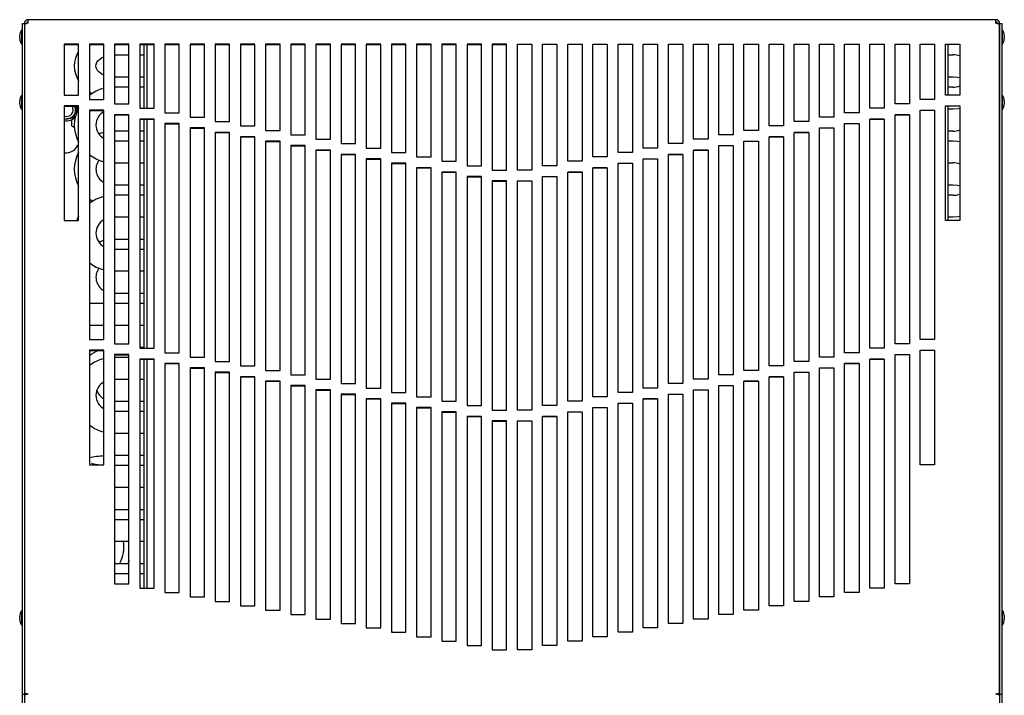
# Model space of a CAD drawing. Extents: x 4 to 81.2, y 0.9 to 54.
# Tile 2 of 17: x 4 to 21.1, y 19.7 to 31.4. Entities that reach past the tile are written whole.
import ezdxf

# ---------------------------------------------------------------- set-up
doc = ezdxf.new("R2010")
doc.units = 0
doc.layers.add('BODY', color=3, linetype='CONTINUOUS')

msp = doc.modelspace()

# ---------------------------------------------------------------- linework, layer by layer
at = {"layer": 'BODY', "linetype": 'CONTINUOUS'}
for p, q in [((4.026, 31.336), (4.062, 31.336)), ((4.026, 31.336), (4.026, 19.678)), ((4.062, 31.336), (4.062, 19.678)), ((4.062, 31.336), (4.098, 31.336)), ((4.062, 31.309), (4.062, 19.698)), ((4.128, 31.342), (4.128, 31.402)), ((20.936, 31.402), (4.128, 31.402)), ((20.936, 31.342), (20.936, 31.402)), ((21.002, 31.336), (20.966, 31.336)), ((21.002, 31.336), (21.038, 31.336)), ((21.002, 31.336), (21.002, 19.678)), ((21.002, 19.698), (21.002, 31.309)), ((21.038, 31.336), (21.038, 19.678)), ((3.981, 31.077), (3.981, 31.127)), ((4.026, 31.212), (4.011, 31.227)), ((4.011, 31.227), (4.011, 30.977)), ((21.053, 31.227), (21.038, 31.212)), ((21.053, 31.102), (21.053, 31.227)), ((21.083, 31.127), (21.083, 31.102)), ((4.011, 30.977), (4.026, 30.992)), ((5.005, 30.976), (4.755, 30.976)), ((4.755, 30.976), (4.755, 30.091)), ((4.755, 30.973), (5.005, 30.973)), ((5.005, 30.091), (5.005, 30.976)), ((5.442, 30.976), (5.192, 30.976)), ((5.192, 30.976), (5.192, 30.014)), ((5.192, 30.973), (5.442, 30.973)), ((5.442, 30.014), (5.442, 30.976)), ((5.879, 30.976), (5.629, 30.976)), ((5.629, 30.976), (5.629, 29.938)), ((5.629, 30.973), (5.879, 30.973)), ((5.879, 29.938), (5.879, 30.976)), ((6.317, 30.976), (6.067, 30.976)), ((6.067, 30.976), (6.067, 29.861)), ((6.067, 30.973), (6.317, 30.973)), ((6.139, 30.973), (6.139, 29.861)), ((6.187, 30.973), (6.187, 29.861)), ((6.317, 29.861), (6.317, 30.976)), ((6.754, 30.976), (6.504, 30.976)), ((6.504, 30.976), (6.504, 29.784)), ((6.504, 30.973), (6.754, 30.973)), ((6.754, 29.784), (6.754, 30.976)), ((7.191, 30.976), (6.941, 30.976)), ((6.941, 30.976), (6.941, 29.707)), ((6.941, 30.973), (7.191, 30.973)), ((7.191, 29.707), (7.191, 30.976)), ((7.628, 30.976), (7.378, 30.976)), ((7.378, 30.976), (7.378, 29.63)), ((7.378, 30.973), (7.628, 30.973)), ((7.628, 29.63), (7.628, 30.976)), ((8.066, 30.976), (7.816, 30.976)), ((7.816, 30.976), (7.816, 29.554)), ((7.816, 30.973), (8.066, 30.973)), ((8.066, 29.554), (8.066, 30.976)), ((8.503, 30.976), (8.253, 30.976)), ((8.253, 30.976), (8.253, 29.477)), ((8.253, 30.973), (8.503, 30.973)), ((8.503, 29.477), (8.503, 30.976)), ((8.94, 30.976), (8.69, 30.976)), ((8.69, 30.976), (8.69, 29.4)), ((8.69, 30.973), (8.94, 30.973)), ((8.94, 29.4), (8.94, 30.976)), ((9.377, 30.976), (9.127, 30.976)), ((9.127, 30.976), (9.127, 29.323)), ((9.127, 30.973), (9.377, 30.973)), ((9.377, 29.323), (9.377, 30.976)), ((9.815, 30.976), (9.565, 30.976)), ((9.565, 30.976), (9.565, 29.247)), ((9.565, 30.973), (9.815, 30.973)), ((9.815, 29.247), (9.815, 30.976)), ((10.252, 30.976), (10.002, 30.976)), ((10.002, 30.976), (10.002, 29.17)), ((10.002, 30.973), (10.252, 30.973)), ((10.252, 29.17), (10.252, 30.976)), ((10.689, 30.976), (10.439, 30.976)), ((10.439, 30.976), (10.439, 29.093)), ((10.439, 30.973), (10.689, 30.973)), ((10.689, 29.093), (10.689, 30.976)), ((11.126, 30.976), (10.876, 30.976)), ((10.876, 30.976), (10.876, 29.016)), ((10.876, 30.973), (11.126, 30.973)), ((11.126, 29.016), (11.126, 30.976)), ((11.564, 30.976), (11.314, 30.976)), ((11.314, 30.976), (11.314, 28.94)), ((11.314, 30.973), (11.564, 30.973)), ((11.564, 28.94), (11.564, 30.976)), ((12.001, 30.976), (11.751, 30.976)), ((11.751, 30.976), (11.751, 28.863)), ((11.751, 30.973), (12.001, 30.973)), ((12.001, 28.863), (12.001, 30.976)), ((12.438, 30.976), (12.188, 30.976)), ((12.188, 30.976), (12.188, 28.786)), ((12.188, 30.973), (12.438, 30.973)), ((12.438, 28.786), (12.438, 30.976)), ((12.626, 30.976), (12.876, 30.976)), ((12.626, 28.786), (12.626, 30.976)), ((12.876, 30.973), (12.626, 30.973)), ((12.876, 30.976), (12.876, 28.786)), ((13.063, 30.976), (13.313, 30.976)), ((13.063, 28.863), (13.063, 30.976)), ((13.313, 30.973), (13.063, 30.973)), ((13.313, 30.976), (13.313, 28.863)), ((13.501, 30.976), (13.751, 30.976)), ((13.501, 28.94), (13.501, 30.976)), ((13.751, 30.973), (13.501, 30.973)), ((13.751, 30.976), (13.751, 28.94)), ((13.938, 30.976), (14.188, 30.976)), ((13.938, 29.016), (13.938, 30.976)), ((14.188, 30.973), (13.938, 30.973)), ((14.188, 30.976), (14.188, 29.016)), ((14.375, 30.976), (14.625, 30.976)), ((14.375, 29.093), (14.375, 30.976)), ((14.625, 30.973), (14.375, 30.973)), ((14.625, 30.976), (14.625, 29.093)), ((14.812, 30.976), (15.062, 30.976)), ((14.812, 29.17), (14.812, 30.976)), ((15.062, 30.973), (14.812, 30.973)), ((15.062, 30.976), (15.062, 29.17)), ((15.25, 30.976), (15.5, 30.976)), ((15.25, 29.247), (15.25, 30.976)), ((15.5, 30.973), (15.25, 30.973)), ((15.5, 30.976), (15.5, 29.247)), ((15.687, 30.976), (15.937, 30.976)), ((15.687, 29.323), (15.687, 30.976)), ((15.937, 30.973), (15.687, 30.973)), ((15.937, 30.976), (15.937, 29.323)), ((16.124, 30.976), (16.374, 30.976)), ((16.124, 29.4), (16.124, 30.976)), ((16.374, 30.973), (16.124, 30.973)), ((16.374, 30.976), (16.374, 29.4)), ((16.561, 30.976), (16.811, 30.976)), ((16.561, 29.477), (16.561, 30.976)), ((16.811, 30.973), (16.561, 30.973)), ((16.811, 30.976), (16.811, 29.477)), ((16.999, 30.976), (17.249, 30.976)), ((16.999, 29.554), (16.999, 30.976)), ((17.249, 30.973), (16.999, 30.973)), ((17.249, 30.976), (17.249, 29.554)), ((17.436, 30.976), (17.686, 30.976)), ((17.436, 29.63), (17.436, 30.976)), ((17.686, 30.973), (17.436, 30.973)), ((17.686, 30.976), (17.686, 29.63)), ((17.873, 30.976), (18.123, 30.976)), ((17.873, 29.707), (17.873, 30.976)), ((18.123, 30.973), (17.873, 30.973)), ((18.123, 30.976), (18.123, 29.707)), ((18.31, 30.976), (18.56, 30.976)), ((18.31, 29.784), (18.31, 30.976)), ((18.56, 30.973), (18.31, 30.973)), ((18.56, 30.976), (18.56, 29.784)), ((18.748, 30.976), (18.998, 30.976)), ((18.748, 29.861), (18.748, 30.976)), ((18.998, 30.973), (18.748, 30.973)), ((18.998, 30.976), (18.998, 29.861)), ((19.185, 30.976), (19.435, 30.976)), ((19.185, 29.938), (19.185, 30.976)), ((19.435, 30.973), (19.185, 30.973)), ((19.435, 30.976), (19.435, 29.938)), ((19.622, 30.976), (19.872, 30.976)), ((19.622, 30.014), (19.622, 30.976)), ((19.872, 30.973), (19.622, 30.973)), ((19.872, 30.976), (19.872, 30.014)), ((20.06, 30.976), (20.31, 30.976)), ((20.06, 30.091), (20.06, 30.976)), ((20.31, 30.973), (20.06, 30.973)), ((20.105, 30.973), (20.105, 30.091)), ((20.31, 30.976), (20.31, 30.091)), ((21.038, 30.992), (21.053, 30.977)), ((21.053, 30.977), (21.053, 31.102)), ((21.083, 31.102), (21.083, 31.077)), ((5.629, 30.793), (5.879, 30.793)), ((6.067, 30.793), (6.139, 30.793)), ((20.105, 30.793), (20.189, 30.793)), ((5.879, 30.402), (5.629, 30.402)), ((6.139, 30.402), (6.067, 30.402)), ((20.189, 30.402), (20.105, 30.402)), ((5.879, 30.229), (5.629, 30.229)), ((6.139, 30.229), (6.067, 30.229)), ((20.189, 30.229), (20.105, 30.229)), ((3.981, 29.94), (3.981, 29.99)), ((4.026, 30.075), (4.011, 30.09)), ((4.011, 30.09), (4.011, 29.84)), ((4.755, 30.091), (5.005, 30.091)), ((5.192, 30.014), (5.442, 30.014)), ((5.629, 29.938), (5.879, 29.938)), ((19.435, 29.938), (19.185, 29.938)), ((19.872, 30.014), (19.622, 30.014)), ((20.31, 30.091), (20.06, 30.091)), ((21.053, 30.09), (21.038, 30.075)), ((21.053, 29.965), (21.053, 30.09)), ((21.053, 29.84), (21.053, 29.965)), ((21.083, 29.99), (21.083, 29.965)), ((21.083, 29.965), (21.083, 29.94)), ((4.011, 29.84), (4.026, 29.855)), ((5.005, 29.904), (4.755, 29.904)), ((4.755, 29.904), (4.755, 27.913)), ((4.755, 29.9), (5.005, 29.9)), ((4.974, 29.848), (4.906, 29.694)), ((4.941, 29.9), (4.973, 29.858)), ((5.005, 27.913), (5.005, 29.904)), ((5.442, 29.827), (5.192, 29.827)), ((5.192, 29.827), (5.192, 25.845)), ((5.192, 29.824), (5.442, 29.824)), ((5.442, 25.845), (5.442, 29.827)), ((6.067, 29.861), (6.317, 29.861)), ((6.504, 29.784), (6.754, 29.784)), ((18.56, 29.784), (18.31, 29.784)), ((18.998, 29.861), (18.748, 29.861)), ((19.622, 25.845), (19.622, 29.827)), ((19.622, 29.827), (19.872, 29.827)), ((19.872, 29.824), (19.622, 29.824)), ((19.872, 29.827), (19.872, 25.845)), ((20.06, 29.904), (20.31, 29.904)), ((20.06, 27.913), (20.06, 29.904)), ((20.31, 29.9), (20.06, 29.9)), ((20.105, 29.9), (20.105, 27.913)), ((20.105, 29.854), (20.189, 29.854)), ((20.31, 29.904), (20.31, 27.913)), ((21.038, 29.855), (21.053, 29.84)), ((4.897, 29.688), (4.755, 29.673)), ((4.755, 29.685), (4.758, 29.684)), ((4.882, 29.664), (4.882, 29.559)), ((5.879, 29.75), (5.629, 29.75)), ((5.629, 29.75), (5.629, 25.768)), ((5.629, 29.747), (5.879, 29.747)), ((5.879, 25.768), (5.879, 29.75)), ((6.317, 29.674), (6.067, 29.674)), ((6.067, 29.674), (6.067, 25.691)), ((6.067, 29.67), (6.317, 29.67)), ((6.139, 29.67), (6.139, 25.691)), ((6.187, 29.67), (6.187, 25.691)), ((6.317, 25.691), (6.317, 29.674)), ((6.754, 29.597), (6.504, 29.597)), ((6.504, 29.597), (6.504, 25.614)), ((6.504, 29.593), (6.754, 29.593)), ((6.754, 25.614), (6.754, 29.597)), ((6.941, 29.707), (7.191, 29.707)), ((7.378, 29.63), (7.628, 29.63)), ((17.686, 29.63), (17.436, 29.63)), ((18.123, 29.707), (17.873, 29.707)), ((18.31, 25.614), (18.31, 29.597)), ((18.31, 29.597), (18.56, 29.597)), ((18.56, 29.593), (18.31, 29.593)), ((18.56, 29.597), (18.56, 25.614)), ((18.748, 25.691), (18.748, 29.674)), ((18.748, 29.674), (18.998, 29.674)), ((18.998, 29.67), (18.748, 29.67)), ((18.998, 29.674), (18.998, 25.691)), ((19.185, 25.768), (19.185, 29.75)), ((19.185, 29.75), (19.435, 29.75)), ((19.435, 29.747), (19.185, 29.747)), ((19.435, 29.75), (19.435, 25.768)), ((5.879, 29.463), (5.629, 29.463)), ((6.139, 29.463), (6.067, 29.463)), ((7.191, 29.52), (6.941, 29.52)), ((6.941, 29.52), (6.941, 25.538)), ((6.941, 29.517), (7.191, 29.517)), ((7.191, 25.538), (7.191, 29.52)), ((7.628, 29.443), (7.378, 29.443)), ((7.378, 29.443), (7.378, 25.461)), ((7.378, 29.44), (7.628, 29.44)), ((7.628, 25.461), (7.628, 29.443)), ((7.816, 29.554), (8.066, 29.554)), ((8.253, 29.477), (8.503, 29.477)), ((16.811, 29.477), (16.561, 29.477)), ((17.249, 29.554), (16.999, 29.554)), ((17.436, 25.461), (17.436, 29.443)), ((17.436, 29.443), (17.686, 29.443)), ((17.686, 29.44), (17.436, 29.44)), ((17.686, 29.443), (17.686, 25.461)), ((17.873, 25.538), (17.873, 29.52)), ((17.873, 29.52), (18.123, 29.52)), ((18.123, 29.517), (17.873, 29.517)), ((18.123, 29.52), (18.123, 25.538)), ((20.189, 29.463), (20.105, 29.463)), ((5.879, 29.289), (5.629, 29.289)), ((6.139, 29.289), (6.067, 29.289)), ((8.066, 29.367), (7.816, 29.367)), ((7.816, 29.367), (7.816, 25.384)), ((7.816, 29.363), (8.066, 29.363)), ((8.066, 25.384), (8.066, 29.367)), ((8.503, 29.29), (8.253, 29.29)), ((8.253, 29.29), (8.253, 25.307)), ((8.253, 29.286), (8.503, 29.286)), ((8.503, 25.307), (8.503, 29.29)), ((8.69, 29.4), (8.94, 29.4)), ((9.127, 29.323), (9.377, 29.323)), ((9.565, 29.247), (9.815, 29.247)), ((15.5, 29.247), (15.25, 29.247)), ((15.937, 29.323), (15.687, 29.323)), ((16.374, 29.4), (16.124, 29.4)), ((16.561, 25.307), (16.561, 29.29)), ((16.561, 29.29), (16.811, 29.29)), ((16.811, 29.286), (16.561, 29.286)), ((16.811, 29.29), (16.811, 25.307)), ((16.999, 25.384), (16.999, 29.367)), ((16.999, 29.367), (17.249, 29.367)), ((17.249, 29.363), (16.999, 29.363)), ((17.249, 29.367), (17.249, 25.384)), ((20.189, 29.289), (20.105, 29.289)), ((8.94, 29.213), (8.69, 29.213)), ((8.69, 29.213), (8.69, 25.231)), ((8.69, 29.21), (8.94, 29.21)), ((8.94, 25.231), (8.94, 29.213)), ((9.377, 29.136), (9.127, 29.136)), ((9.127, 29.136), (9.127, 25.154)), ((9.127, 29.133), (9.377, 29.133)), ((9.377, 25.154), (9.377, 29.136)), ((10.002, 29.17), (10.252, 29.17)), ((10.439, 29.093), (10.689, 29.093)), ((14.625, 29.093), (14.375, 29.093)), ((15.062, 29.17), (14.812, 29.17)), ((15.687, 25.154), (15.687, 29.136)), ((15.687, 29.136), (15.937, 29.136)), ((15.937, 29.133), (15.687, 29.133)), ((15.937, 29.136), (15.937, 25.154)), ((16.124, 25.231), (16.124, 29.213)), ((16.124, 29.213), (16.374, 29.213)), ((16.374, 29.21), (16.124, 29.21)), ((16.374, 29.213), (16.374, 25.231)), ((5.629, 28.914), (5.879, 28.914)), ((6.067, 28.914), (6.139, 28.914)), ((9.815, 29.06), (9.565, 29.06)), ((9.565, 29.06), (9.565, 25.077)), ((9.565, 29.056), (9.815, 29.056)), ((9.815, 25.077), (9.815, 29.06)), ((10.252, 28.983), (10.002, 28.983)), ((10.002, 28.983), (10.002, 25)), ((10.002, 28.979), (10.252, 28.979)), ((10.252, 25), (10.252, 28.983)), ((10.689, 28.906), (10.439, 28.906)), ((10.439, 28.906), (10.439, 24.924)), ((10.439, 28.903), (10.689, 28.903)), ((10.689, 24.924), (10.689, 28.906)), ((10.876, 29.016), (11.126, 29.016)), ((11.314, 28.94), (11.564, 28.94)), ((13.751, 28.94), (13.501, 28.94)), ((14.188, 29.016), (13.938, 29.016)), ((14.375, 24.924), (14.375, 28.906)), ((14.375, 28.906), (14.625, 28.906)), ((14.625, 28.903), (14.375, 28.903)), ((14.625, 28.906), (14.625, 24.924)), ((14.812, 25), (14.812, 28.983)), ((14.812, 28.983), (15.062, 28.983)), ((15.062, 28.979), (14.812, 28.979)), ((15.062, 28.983), (15.062, 25)), ((15.25, 25.077), (15.25, 29.06)), ((15.25, 29.06), (15.5, 29.06)), ((15.5, 29.056), (15.25, 29.056)), ((15.5, 29.06), (15.5, 25.077)), ((20.105, 28.914), (20.189, 28.914)), ((11.126, 28.829), (10.876, 28.829)), ((10.876, 28.829), (10.876, 24.847)), ((10.876, 28.826), (11.126, 28.826)), ((11.126, 24.847), (11.126, 28.829)), ((11.564, 28.752), (11.314, 28.752)), ((11.314, 28.752), (11.314, 24.77)), ((11.314, 28.749), (11.564, 28.749)), ((11.564, 24.77), (11.564, 28.752)), ((11.751, 28.863), (12.001, 28.863)), ((12.188, 28.786), (12.438, 28.786)), ((12.876, 28.786), (12.626, 28.786)), ((13.313, 28.863), (13.063, 28.863)), ((13.501, 24.77), (13.501, 28.752)), ((13.501, 28.752), (13.751, 28.752)), ((13.751, 28.749), (13.501, 28.749)), ((13.751, 28.752), (13.751, 24.77)), ((13.938, 24.847), (13.938, 28.829)), ((13.938, 28.829), (14.188, 28.829)), ((14.188, 28.826), (13.938, 28.826)), ((14.188, 28.829), (14.188, 24.847)), ((12.001, 28.676), (11.751, 28.676)), ((11.751, 28.676), (11.751, 24.693)), ((11.751, 28.672), (12.001, 28.672)), ((12.001, 24.693), (12.001, 28.676)), ((12.438, 28.599), (12.188, 28.599)), ((12.188, 28.599), (12.188, 24.617)), ((12.188, 28.596), (12.438, 28.596)), ((12.438, 24.617), (12.438, 28.599)), ((12.626, 24.617), (12.626, 28.599)), ((12.626, 28.599), (12.876, 28.599)), ((12.876, 28.596), (12.626, 28.596)), ((12.876, 28.599), (12.876, 24.617)), ((13.063, 24.693), (13.063, 28.676)), ((13.063, 28.676), (13.313, 28.676)), ((13.313, 28.672), (13.063, 28.672)), ((13.313, 28.676), (13.313, 24.693)), ((5.879, 28.523), (5.629, 28.523)), ((6.139, 28.523), (6.067, 28.523)), ((20.189, 28.523), (20.105, 28.523)), ((5.879, 28.349), (5.629, 28.349)), ((6.139, 28.349), (6.067, 28.349)), ((20.189, 28.349), (20.105, 28.349)), ((4.755, 27.913), (5.005, 27.913)), ((5.629, 27.974), (5.879, 27.974)), ((6.067, 27.974), (6.139, 27.974)), ((20.31, 27.913), (20.06, 27.913)), ((20.105, 27.974), (20.189, 27.974)), ((5.879, 27.583), (5.629, 27.583)), ((6.139, 27.583), (6.067, 27.583)), ((5.879, 27.41), (5.629, 27.41)), ((6.139, 27.41), (6.067, 27.41)), ((5.629, 27.035), (5.879, 27.035)), ((6.067, 27.035), (6.139, 27.035)), ((5.879, 26.643), (5.629, 26.643)), ((6.139, 26.643), (6.067, 26.643)), ((5.442, 26.47), (5.192, 26.47)), ((5.879, 26.47), (5.629, 26.47)), ((6.139, 26.47), (6.067, 26.47)), ((5.192, 26.095), (5.442, 26.095)), ((5.629, 26.095), (5.879, 26.095)), ((6.067, 26.095), (6.139, 26.095)), ((5.192, 25.845), (5.442, 25.845)), ((19.872, 25.845), (19.622, 25.845)), ((5.442, 25.658), (5.192, 25.658)), ((5.192, 25.658), (5.192, 23.666)), ((5.192, 25.654), (5.442, 25.654)), ((5.442, 23.666), (5.442, 25.658)), ((5.629, 25.768), (5.879, 25.768)), ((6.139, 25.704), (6.067, 25.704)), ((6.067, 25.691), (6.317, 25.691)), ((18.998, 25.691), (18.748, 25.691)), ((19.435, 25.768), (19.185, 25.768)), ((19.622, 23.666), (19.622, 25.658)), ((19.622, 25.658), (19.872, 25.658)), ((19.872, 25.654), (19.622, 25.654)), ((19.872, 25.658), (19.872, 23.666)), ((5.879, 25.581), (5.629, 25.581)), ((5.629, 25.581), (5.629, 21.598)), ((5.629, 25.577), (5.879, 25.577)), ((5.879, 25.53), (5.629, 25.53)), ((5.879, 21.598), (5.879, 25.581)), ((6.317, 25.504), (6.067, 25.504)), ((6.067, 25.504), (6.067, 21.522)), ((6.067, 25.501), (6.317, 25.501)), ((6.139, 25.501), (6.139, 21.522)), ((6.187, 25.501), (6.187, 21.522)), ((6.317, 21.522), (6.317, 25.504)), ((6.504, 25.614), (6.754, 25.614)), ((6.941, 25.538), (7.191, 25.538)), ((18.123, 25.538), (17.873, 25.538)), ((18.56, 25.614), (18.31, 25.614)), ((18.748, 21.522), (18.748, 25.504)), ((18.748, 25.504), (18.998, 25.504)), ((18.998, 25.501), (18.748, 25.501)), ((18.998, 25.504), (18.998, 21.522)), ((19.185, 21.598), (19.185, 25.581)), ((19.185, 25.581), (19.435, 25.581)), ((19.435, 25.577), (19.185, 25.577)), ((19.435, 25.581), (19.435, 21.598)), ((6.754, 25.427), (6.504, 25.427)), ((6.504, 25.427), (6.504, 21.445)), ((6.504, 25.424), (6.754, 25.424)), ((6.754, 21.445), (6.754, 25.427)), ((7.191, 25.351), (6.941, 25.351)), ((6.941, 25.351), (6.941, 21.368)), ((6.941, 25.347), (7.191, 25.347)), ((7.191, 21.368), (7.191, 25.351)), ((7.378, 25.461), (7.628, 25.461)), ((7.816, 25.384), (8.066, 25.384)), ((17.249, 25.384), (16.999, 25.384)), ((17.686, 25.461), (17.436, 25.461)), ((17.873, 21.368), (17.873, 25.351)), ((17.873, 25.351), (18.123, 25.351)), ((18.123, 25.347), (17.873, 25.347)), ((18.123, 25.351), (18.123, 21.368)), ((18.31, 21.445), (18.31, 25.427)), ((18.31, 25.427), (18.56, 25.427)), ((18.56, 25.424), (18.31, 25.424)), ((18.56, 25.427), (18.56, 21.445)), ((5.629, 25.155), (5.879, 25.155)), ((6.067, 25.155), (6.139, 25.155)), ((7.628, 25.274), (7.378, 25.274)), ((7.378, 25.274), (7.378, 21.291)), ((7.378, 25.27), (7.628, 25.27)), ((7.628, 21.291), (7.628, 25.274)), ((8.066, 25.197), (7.816, 25.197)), ((7.816, 25.197), (7.816, 21.215)), ((7.816, 25.194), (8.066, 25.194)), ((8.066, 21.215), (8.066, 25.197)), ((8.253, 25.307), (8.503, 25.307)), ((8.69, 25.231), (8.94, 25.231)), ((9.127, 25.154), (9.377, 25.154)), ((15.937, 25.154), (15.687, 25.154)), ((16.374, 25.231), (16.124, 25.231)), ((16.811, 25.307), (16.561, 25.307)), ((16.999, 21.215), (16.999, 25.197)), ((16.999, 25.197), (17.249, 25.197)), ((17.249, 25.194), (16.999, 25.194)), ((17.249, 25.197), (17.249, 21.215)), ((17.436, 21.291), (17.436, 25.274)), ((17.436, 25.274), (17.686, 25.274)), ((17.686, 25.27), (17.436, 25.27)), ((17.686, 25.274), (17.686, 21.291)), ((8.503, 25.12), (8.253, 25.12)), ((8.253, 25.12), (8.253, 21.138)), ((8.253, 25.117), (8.503, 25.117)), ((8.503, 21.138), (8.503, 25.12)), ((8.94, 25.043), (8.69, 25.043)), ((8.69, 25.043), (8.69, 21.061)), ((8.69, 25.04), (8.94, 25.04)), ((8.94, 21.061), (8.94, 25.043)), ((9.565, 25.077), (9.815, 25.077)), ((10.002, 25), (10.252, 25)), ((15.062, 25), (14.812, 25)), ((15.5, 25.077), (15.25, 25.077)), ((16.124, 21.061), (16.124, 25.043)), ((16.124, 25.043), (16.374, 25.043)), ((16.374, 25.04), (16.124, 25.04)), ((16.374, 25.043), (16.374, 21.061)), ((16.561, 21.138), (16.561, 25.12)), ((16.561, 25.12), (16.811, 25.12)), ((16.811, 25.117), (16.561, 25.117)), ((16.811, 25.12), (16.811, 21.138)), ((9.377, 24.967), (9.127, 24.967)), ((9.127, 24.967), (9.127, 20.984)), ((9.127, 24.963), (9.377, 24.963)), ((9.377, 20.984), (9.377, 24.967)), ((9.815, 24.89), (9.565, 24.89)), ((9.565, 24.89), (9.565, 20.908)), ((9.565, 24.887), (9.815, 24.887)), ((9.815, 20.908), (9.815, 24.89)), ((10.252, 24.813), (10.002, 24.813)), ((10.002, 24.813), (10.002, 20.831)), ((10.002, 24.81), (10.252, 24.81)), ((10.252, 20.831), (10.252, 24.813)), ((10.439, 24.924), (10.689, 24.924)), ((10.876, 24.847), (11.126, 24.847)), ((14.188, 24.847), (13.938, 24.847)), ((14.625, 24.924), (14.375, 24.924)), ((14.812, 20.831), (14.812, 24.813)), ((14.812, 24.813), (15.062, 24.813)), ((15.062, 24.81), (14.812, 24.81)), ((15.062, 24.813), (15.062, 20.831)), ((15.25, 20.908), (15.25, 24.89)), ((15.25, 24.89), (15.5, 24.89)), ((15.5, 24.887), (15.25, 24.887)), ((15.5, 24.89), (15.5, 20.908)), ((15.687, 20.984), (15.687, 24.967)), ((15.687, 24.967), (15.937, 24.967)), ((15.937, 24.963), (15.687, 24.963)), ((15.937, 24.967), (15.937, 20.984)), ((5.879, 24.764), (5.629, 24.764)), ((6.139, 24.764), (6.067, 24.764)), ((10.689, 24.736), (10.439, 24.736)), ((10.439, 24.736), (10.439, 20.754)), ((10.439, 24.733), (10.689, 24.733)), ((10.689, 20.754), (10.689, 24.736)), ((11.126, 24.66), (10.876, 24.66)), ((10.876, 24.66), (10.876, 20.677)), ((10.876, 24.656), (11.126, 24.656)), ((11.126, 20.677), (11.126, 24.66)), ((11.314, 24.77), (11.564, 24.77)), ((11.751, 24.693), (12.001, 24.693)), ((13.313, 24.693), (13.063, 24.693)), ((13.751, 24.77), (13.501, 24.77)), ((13.938, 20.677), (13.938, 24.66)), ((13.938, 24.66), (14.188, 24.66)), ((14.188, 24.656), (13.938, 24.656)), ((14.188, 24.66), (14.188, 20.677)), ((14.375, 20.754), (14.375, 24.736)), ((14.375, 24.736), (14.625, 24.736)), ((14.625, 24.733), (14.375, 24.733)), ((14.625, 24.736), (14.625, 20.754)), ((5.879, 24.59), (5.629, 24.59)), ((6.139, 24.59), (6.067, 24.59)), ((11.564, 24.583), (11.314, 24.583)), ((11.314, 24.583), (11.314, 20.601)), ((11.314, 24.58), (11.564, 24.58)), ((11.564, 20.601), (11.564, 24.583)), ((12.001, 24.506), (11.751, 24.506)), ((11.751, 24.506), (11.751, 20.524)), ((11.751, 24.503), (12.001, 24.503)), ((12.001, 20.524), (12.001, 24.506)), ((12.188, 24.617), (12.438, 24.617)), ((12.876, 24.617), (12.626, 24.617)), ((13.063, 20.524), (13.063, 24.506)), ((13.063, 24.506), (13.313, 24.506)), ((13.313, 24.503), (13.063, 24.503)), ((13.313, 24.506), (13.313, 20.524)), ((13.501, 20.601), (13.501, 24.583)), ((13.501, 24.583), (13.751, 24.583)), ((13.751, 24.58), (13.501, 24.58)), ((13.751, 24.583), (13.751, 20.601)), ((12.438, 24.429), (12.188, 24.429)), ((12.188, 24.429), (12.188, 20.447)), ((12.188, 24.426), (12.438, 24.426)), ((12.438, 20.447), (12.438, 24.429)), ((12.626, 20.447), (12.626, 24.429)), ((12.626, 24.429), (12.876, 24.429)), ((12.876, 24.426), (12.626, 24.426)), ((12.876, 24.429), (12.876, 20.447)), ((5.629, 24.215), (5.879, 24.215)), ((6.067, 24.215), (6.139, 24.215)), ((5.879, 23.824), (5.629, 23.824)), ((6.139, 23.824), (6.067, 23.824)), ((5.192, 23.666), (5.442, 23.666)), ((5.879, 23.651), (5.629, 23.651)), ((6.139, 23.651), (6.067, 23.651)), ((19.872, 23.666), (19.622, 23.666)), ((5.629, 23.276), (5.879, 23.276)), ((6.067, 23.276), (6.139, 23.276)), ((5.879, 22.885), (5.629, 22.885)), ((6.139, 22.885), (6.067, 22.885)), ((5.879, 22.711), (5.629, 22.711)), ((6.139, 22.711), (6.067, 22.711)), ((5.629, 22.336), (5.879, 22.336)), ((6.067, 22.336), (6.139, 22.336)), ((5.879, 21.945), (5.629, 21.945)), ((6.139, 21.945), (6.067, 21.945)), ((5.879, 21.771), (5.629, 21.771)), ((6.139, 21.771), (6.067, 21.771)), ((5.629, 21.598), (5.879, 21.598)), ((19.435, 21.598), (19.185, 21.598)), ((6.067, 21.522), (6.317, 21.522)), ((6.504, 21.445), (6.754, 21.445)), ((18.56, 21.445), (18.31, 21.445)), ((18.998, 21.522), (18.748, 21.522)), ((6.941, 21.368), (7.191, 21.368)), ((7.378, 21.291), (7.628, 21.291)), ((7.816, 21.215), (8.066, 21.215)), ((17.249, 21.215), (16.999, 21.215)), ((17.686, 21.291), (17.436, 21.291)), ((18.123, 21.368), (17.873, 21.368)), ((4.026, 21.115), (4.011, 21.13)), ((4.011, 21.13), (4.011, 20.88)), ((8.253, 21.138), (8.503, 21.138)), ((8.69, 21.061), (8.94, 21.061)), ((16.374, 21.061), (16.124, 21.061)), ((16.811, 21.138), (16.561, 21.138)), ((21.053, 21.13), (21.038, 21.115)), ((21.053, 21.005), (21.053, 21.13)), ((3.981, 20.98), (3.981, 21.03)), ((4.011, 20.88), (4.026, 20.895)), ((9.127, 20.984), (9.377, 20.984)), ((9.565, 20.908), (9.815, 20.908)), ((15.5, 20.908), (15.25, 20.908)), ((15.937, 20.984), (15.687, 20.984)), ((21.038, 20.895), (21.053, 20.88)), ((21.053, 20.88), (21.053, 21.005)), ((21.083, 21.03), (21.083, 21.005)), ((21.083, 21.005), (21.083, 20.98)), ((10.002, 20.831), (10.252, 20.831)), ((10.439, 20.754), (10.689, 20.754)), ((14.625, 20.754), (14.375, 20.754)), ((15.062, 20.831), (14.812, 20.831)), ((10.876, 20.677), (11.126, 20.677)), ((11.314, 20.601), (11.564, 20.601)), ((11.751, 20.524), (12.001, 20.524)), ((13.313, 20.524), (13.063, 20.524)), ((13.751, 20.601), (13.501, 20.601)), ((14.188, 20.677), (13.938, 20.677)), ((12.188, 20.447), (12.438, 20.447)), ((12.876, 20.447), (12.626, 20.447)), ((4.026, 19.678), (4.062, 19.678)), ((4.026, 19.678), (4.026, 7.811)), ((4.062, 19.678), (4.062, 7.811)), ((4.097, 19.69), (4.119, 19.685)), ((4.098, 19.672), (4.098, 19.69)), ((4.128, 19.681), (4.118, 19.685)), ((4.128, 19.678), (4.128, 19.684)), ((20.946, 19.685), (20.936, 19.681)), ((20.936, 19.678), (20.936, 19.684)), ((20.945, 19.685), (20.968, 19.69)), ((20.966, 19.69), (20.966, 19.672)), ((21.002, 19.678), (21.038, 19.678)), ((21.002, 19.678), (21.002, 7.811)), ((21.038, 19.678), (21.038, 7.811))]:
    msp.add_line(p, q, dxfattribs=at)
for points in [[(20.936, 31.342), (20.959, 31.336), (20.979, 31.329), (20.993, 31.321), (21.001, 31.313), (21.002, 31.309)], [(5.442, 30.438), (5.416, 30.451), (5.384, 30.471), (5.356, 30.494), (5.334, 30.518), (5.319, 30.543), (5.309, 30.569), (5.305, 30.596), (5.31, 30.631), (5.322, 30.658), (5.341, 30.686), (5.368, 30.712), (5.402, 30.737), (5.442, 30.757), (5.442, 30.758)], [(20.31, 30.392), (20.272, 30.397), (20.189, 30.402)], [(5.192, 30.148), (5.195, 30.146), (5.241, 30.121)], [(4.961, 29.821), (4.953, 29.803), (4.939, 29.772), (4.939, 29.771)], [(4.94, 29.9), (4.943, 29.897), (4.955, 29.881)], [(4.975, 29.9), (4.986, 29.858), (4.987, 29.826)], [(20.189, 29.854), (20.283, 29.86), (20.31, 29.864)], [(4.868, 29.686), (4.848, 29.683), (4.814, 29.68), (4.814, 29.68)], [(4.882, 29.559), (4.933, 29.525), (4.936, 29.522)], [(20.31, 29.278), (20.272, 29.284), (20.189, 29.289)], [(20.31, 28.512), (20.272, 28.518), (20.189, 28.523)], [(5.192, 28.29), (5.208, 28.277), (5.253, 28.249)], [(5.005, 27.989), (4.977, 27.933), (4.971, 27.913)], [(20.189, 27.974), (20.283, 27.98), (20.31, 27.985)], [(5.344, 23.666), (5.335, 23.667), (5.299, 23.673), (5.27, 23.678), (5.248, 23.684), (5.234, 23.688), (5.228, 23.69), (5.228, 23.69)], [(5.879, 22.005), (5.874, 21.989), (5.857, 21.945)]]:
    msp.add_lwpolyline(points, dxfattribs=at)
for centre, radius, start, end in [((4.128, 31.336), 0.066, 90, 180), ((4.14, 31.236), 0.107, 96.2094, 136.4913), ((4.128, 31.336), 0.03, 90, 180), ((20.936, 31.336), 0.066, 0, 90), ((20.936, 31.336), 0.03, 0, 90), ((4.169, 31.125), 0.188, 147.1355, 179.466), ((20.896, 31.125), 0.187, 0.534, 32.8645), ((4.169, 31.079), 0.187, 180.534, 212.8645), ((20.896, 31.079), 0.187, 327.1355, 359.466), ((5.412, 30.598), 0.482, 147.5552, 212.4448), ((20.192, 30.471), 0.322, 68.5562, 90.4443), ((5.581, 29.595), 0.627, 102.8008, 128.3431), ((20.193, 30.538), 0.31, 269.2177, 292.0294), ((4.169, 29.988), 0.188, 147.1355, 179.466), ((4.169, 29.942), 0.187, 180.534, 212.8645), ((20.896, 29.988), 0.187, 0.534, 32.8645), ((20.896, 29.942), 0.187, 327.1355, 359.466), ((4.797, 29.834), 0.115, 248.3939, 35.4527), ((4.797, 29.834), 0.155, 315.5342, 336.1398), ((-23.087, 42.084), 30.611, 336.1797, 336.2818), ((5.55, 29.571), 0.621, 151.4549, 208.5451), ((4.797, 29.834), 0.155, 15.5342, 25.487), ((4.797, 29.834), 0.155, 336.1398, 356.7455), ((4.797, 29.834), 0.155, 356.7455, 15.5342), ((4.964, 29.852), 0.00998, 336.0694, 36.2103), ((5.573, 29.571), 0.267, 119.4039, 240.5961), ((4.797, 29.834), 0.19, 257.1274, 324.9126), ((4.797, 29.834), 0.155, 255.5342, 276.1398), ((1.464, 60.107), 30.611, 276.1797, 276.2818), ((4.797, 29.834), 0.155, 276.1398, 296.7455), ((4.797, 29.834), 0.155, 296.7455, 315.5342), ((4.896, 29.698), 0.00998, 276.0694, 336.2103), ((5.524, 29.031), 0.417, 101.3139, 113.3189), ((20.193, 29.772), 0.31, 269.2177, 292.0294), ((4.772, 29.334), 0.25, 266.0253, 338.5417), ((5.55, 28.805), 0.621, 151.4549, 208.5451), ((5.575, 29.534), 0.612, 231.3414, 257.501), ((5.571, 28.804), 0.265, 143.2537, 240.9562), ((20.192, 28.592), 0.322, 68.5562, 90.4443), ((5.581, 27.716), 0.627, 102.8008, 128.3431), ((20.193, 28.659), 0.31, 269.2177, 292.0294), ((5.573, 27.692), 0.267, 119.4039, 240.5961), ((5.524, 27.152), 0.417, 101.3139, 113.3189), ((5.575, 27.655), 0.612, 231.3414, 257.501), ((5.571, 26.925), 0.265, 143.2537, 240.9562), ((5.573, 25.077), 0.616, 110.6625, 128.1915), ((5.581, 24.897), 0.627, 102.8008, 128.3431), ((5.573, 24.873), 0.267, 119.4039, 240.5961), ((5.567, 25.04), 0.259, 198.2673, 241.1567), ((5.575, 24.835), 0.612, 231.3414, 257.501), ((5.523, 22.134), 1.687, 92.7375, 101.3016), ((5.167, 22.241), 0.625, 331.7557, 8.768), ((4.169, 21.028), 0.188, 147.1355, 179.466), ((20.896, 21.028), 0.188, 0.534, 32.8645), ((4.169, 20.982), 0.187, 180.534, 212.8645), ((20.896, 20.982), 0.187, 327.1355, 359.466), ((4.175, 20.086), 0.404, 253.7155, 263.2815), ((4.134, 19.539), 0.139, 92.3267, 120.9233), ((20.889, 20.086), 0.404, 276.7185, 286.2845), ((20.931, 19.539), 0.139, 59.0767, 87.6733)]:
    msp.add_arc(centre, radius, start, end, dxfattribs=at)

doc.saveas('drawing.dxf')
